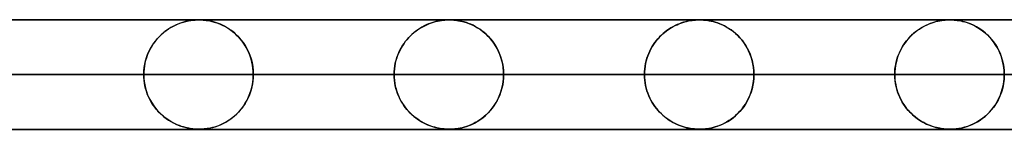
# Model space of a CAD drawing. Header units: millimetres. Extents: x -550 to 550, y -599 to 599.
# Tile 45 of 47: x 280 to 370, y 589 to 599. Entities that reach past the tile are written whole.
import ezdxf

# ---------------------------------------------------------------- set-up
doc = ezdxf.new("R2010")
doc.units = ezdxf.units.MM
doc.layers.add('HIDDEN', color=7, linetype='Continuous')
doc.layers.add('THICK', color=7, linetype='Continuous')

msp = doc.modelspace()

# ---------------------------------------------------------------- linework, layer by layer
at = {"layer": 'HIDDEN'}
for p, q in [((0, 598.99), (451, 598.99)), ((433.2, 598.98), (220.789, 598.98)), ((293.629, 598.149), (293.845, 598.283)), ((293.832, 598.275), (293.647, 598.16)), ((294.022, 598.382), (293.832, 598.275)), ((293.845, 598.283), (294.065, 598.405)), ((294.217, 598.481), (294.022, 598.382)), ((294.065, 598.405), (294.289, 598.515)), ((294.416, 598.572), (294.217, 598.481)), ((294.289, 598.515), (294.515, 598.613)), ((294.613, 598.651), (294.416, 598.572)), ((294.515, 598.613), (294.744, 598.699)), ((294.803, 598.719), (294.613, 598.651)), ((294.744, 598.699), (294.975, 598.773)), ((294.985, 598.776), (294.803, 598.719)), ((294.975, 598.773), (295.208, 598.836)), ((295.158, 598.824), (294.985, 598.776)), ((295.32, 598.862), (295.158, 598.824)), ((295.208, 598.836), (295.443, 598.888)), ((295.471, 598.893), (295.32, 598.862)), ((295.443, 598.888), (295.672, 598.927)), ((295.61, 598.917), (295.471, 598.893)), ((295.736, 598.936), (295.61, 598.917)), ((295.672, 598.927), (295.877, 598.953)), ((295.848, 598.949), (295.736, 598.936)), ((295.953, 598.96), (295.848, 598.949)), ((295.877, 598.953), (296.051, 598.968)), ((296.055, 598.968), (295.953, 598.96)), ((296.051, 598.968), (296.19, 598.976)), ((296.153, 598.974), (296.055, 598.968)), ((296.242, 598.978), (296.153, 598.974)), ((296.19, 598.976), (296.301, 598.979)), ((296.322, 598.979), (296.242, 598.978)), ((296.301, 598.979), (296.401, 598.98)), ((296.399, 598.98), (296.322, 598.979)), ((296.476, 598.979), (296.399, 598.98)), ((296.401, 598.98), (296.402, 598.98)), ((296.402, 598.98), (296.404, 598.98)), ((296.404, 598.98), (296.405, 598.98)), ((296.405, 598.98), (296.407, 598.98)), ((296.407, 598.98), (296.408, 598.98)), ((296.408, 598.98), (296.41, 598.98)), ((296.444, 598.98), (296.542, 598.978)), ((296.559, 598.978), (296.476, 598.979)), ((296.542, 598.978), (296.65, 598.974)), ((296.649, 598.974), (296.559, 598.978)), ((296.75, 598.968), (296.649, 598.974)), ((296.65, 598.974), (296.776, 598.966)), ((296.864, 598.958), (296.75, 598.968)), ((296.776, 598.966), (296.913, 598.953)), ((296.99, 598.945), (296.864, 598.958)), ((296.913, 598.953), (297.055, 598.937)), ((297.13, 598.926), (296.99, 598.945)), ((297.055, 598.937), (297.206, 598.914)), ((297.284, 598.901), (297.13, 598.926)), ((297.206, 598.914), (297.38, 598.883)), ((297.45, 598.868), (297.284, 598.901)), ((297.38, 598.883), (297.575, 598.839)), ((297.624, 598.827), (297.45, 598.868)), ((297.575, 598.839), (297.789, 598.782)), ((297.802, 598.778), (297.624, 598.827)), ((297.789, 598.782), (298.018, 598.709)), ((297.983, 598.721), (297.802, 598.778)), ((298.167, 598.655), (297.983, 598.721)), ((298.018, 598.709), (298.262, 598.617)), ((298.353, 598.579), (298.167, 598.655)), ((298.262, 598.617), (298.517, 598.505)), ((298.54, 598.494), (298.353, 598.579)), ((298.517, 598.505), (298.78, 598.371)), ((298.727, 598.399), (298.54, 598.494)), ((298.915, 598.293), (298.727, 598.399)), ((298.78, 598.371), (299.048, 598.212)), ((299.103, 598.176), (298.915, 598.293)), ((316.485, 598.184), (316.66, 598.291)), ((316.701, 598.315), (316.509, 598.199)), ((316.66, 598.291), (316.838, 598.39)), ((316.899, 598.422), (316.701, 598.315)), ((316.838, 598.39), (317.018, 598.481)), ((317.103, 598.521), (316.899, 598.422)), ((317.018, 598.481), (317.2, 598.564)), ((317.308, 598.61), (317.103, 598.521)), ((317.2, 598.564), (317.384, 598.64)), ((317.507, 598.686), (317.308, 598.61)), ((317.384, 598.64), (317.568, 598.707)), ((317.699, 598.75), (317.507, 598.686)), ((317.568, 598.707), (317.754, 598.767)), ((317.881, 598.803), (317.699, 598.75)), ((317.754, 598.767), (317.941, 598.819)), ((318.053, 598.847), (317.881, 598.803)), ((317.941, 598.819), (318.128, 598.864)), ((318.214, 598.882), (318.053, 598.847)), ((318.128, 598.864), (318.316, 598.901)), ((318.363, 598.909), (318.214, 598.882)), ((318.316, 598.901), (318.497, 598.93)), ((318.497, 598.93), (318.363, 598.909)), ((318.497, 598.93), (318.662, 598.951)), ((318.617, 598.946), (318.497, 598.93)), ((318.727, 598.958), (318.617, 598.946)), ((318.662, 598.951), (318.808, 598.965)), ((318.834, 598.967), (318.727, 598.958)), ((318.808, 598.965), (318.931, 598.973)), ((318.938, 598.973), (318.834, 598.967)), ((318.931, 598.973), (319.032, 598.977)), ((319.033, 598.977), (318.938, 598.973)), ((319.032, 598.977), (319.119, 598.979)), ((319.118, 598.979), (319.033, 598.977)), ((319.199, 598.98), (319.118, 598.979)), ((319.119, 598.979), (319.2, 598.98)), ((319.281, 598.979), (319.199, 598.98)), ((319.2, 598.98), (319.203, 598.98)), ((319.203, 598.98), (319.206, 598.98)), ((319.206, 598.98), (319.208, 598.98)), ((319.208, 598.98), (319.211, 598.98)), ((319.211, 598.98), (319.214, 598.98)), ((319.214, 598.98), (319.217, 598.98)), ((319.228, 598.98), (319.311, 598.979)), ((319.371, 598.977), (319.281, 598.979)), ((319.311, 598.979), (319.402, 598.976)), ((319.471, 598.973), (319.371, 598.977)), ((319.402, 598.976), (319.507, 598.971)), ((319.583, 598.965), (319.471, 598.973)), ((319.507, 598.971), (319.627, 598.962)), ((319.709, 598.954), (319.583, 598.965)), ((319.627, 598.962), (319.758, 598.949)), ((319.851, 598.937), (319.709, 598.954)), ((319.758, 598.949), (319.898, 598.931)), ((320.009, 598.914), (319.851, 598.937)), ((319.898, 598.931), (320.047, 598.907)), ((320.183, 598.882), (320.009, 598.914)), ((320.047, 598.907), (320.215, 598.875)), ((320.369, 598.841), (320.183, 598.882)), ((320.215, 598.875), (320.401, 598.833)), ((320.562, 598.79), (320.369, 598.841)), ((320.401, 598.833), (320.604, 598.778)), ((320.758, 598.729), (320.562, 598.79)), ((320.604, 598.778), (320.82, 598.708)), ((320.957, 598.659), (320.758, 598.729)), ((320.82, 598.708), (321.048, 598.623)), ((321.158, 598.577), (320.957, 598.659)), ((321.048, 598.623), (321.285, 598.52)), ((321.361, 598.484), (321.158, 598.577)), ((321.285, 598.52), (321.53, 598.398)), ((321.564, 598.38), (321.361, 598.484)), ((321.53, 598.398), (321.781, 598.254)), ((321.768, 598.262), (321.564, 598.38)), ((321.971, 598.132), (321.768, 598.262)), ((321.781, 598.254), (322.034, 598.088)), ((339.382, 598.244), (339.197, 598.126)), ((339.27, 598.174), (339.436, 598.277)), ((339.572, 598.355), (339.382, 598.244)), ((339.436, 598.277), (339.603, 598.371)), ((339.768, 598.457), (339.572, 598.355)), ((339.603, 598.371), (339.773, 598.459)), ((339.969, 598.55), (339.768, 598.457)), ((339.773, 598.459), (339.944, 598.54)), ((339.944, 598.54), (340.117, 598.613)), ((340.167, 598.633), (339.969, 598.55)), ((340.117, 598.613), (340.291, 598.68)), ((340.36, 598.704), (340.167, 598.633)), ((340.291, 598.68), (340.465, 598.739)), ((340.545, 598.764), (340.36, 598.704)), ((340.465, 598.739), (340.641, 598.792)), ((340.72, 598.814), (340.545, 598.764)), ((340.641, 598.792), (340.817, 598.838)), ((340.886, 598.855), (340.72, 598.814)), ((340.817, 598.838), (340.992, 598.878)), ((341.041, 598.887), (340.886, 598.855)), ((340.992, 598.878), (341.168, 598.91)), ((341.184, 598.913), (341.041, 598.887)), ((341.168, 598.91), (341.336, 598.936)), ((341.314, 598.933), (341.184, 598.913)), ((341.428, 598.947), (341.314, 598.933)), ((341.336, 598.936), (341.489, 598.954)), ((341.536, 598.958), (341.428, 598.947)), ((341.489, 598.954), (341.625, 598.966)), ((341.641, 598.967), (341.536, 598.958)), ((341.625, 598.966), (341.741, 598.973)), ((341.743, 598.973), (341.641, 598.967)), ((341.741, 598.973), (341.838, 598.977)), ((341.835, 598.977), (341.743, 598.973)), ((341.919, 598.979), (341.835, 598.977)), ((341.838, 598.977), (341.922, 598.979)), ((341.999, 598.98), (341.919, 598.979)), ((341.922, 598.979), (342, 598.98)), ((342.085, 598.979), (341.999, 598.98)), ((342, 598.98), (342.076, 598.979)), ((342.076, 598.979), (342.156, 598.978)), ((342.178, 598.977), (342.085, 598.979)), ((342.156, 598.978), (342.246, 598.974)), ((342.283, 598.972), (342.178, 598.977)), ((342.246, 598.974), (342.35, 598.968)), ((342.401, 598.964), (342.283, 598.972)), ((342.35, 598.968), (342.468, 598.958)), ((342.534, 598.951), (342.401, 598.964)), ((342.468, 598.958), (342.598, 598.944)), ((342.683, 598.933), (342.534, 598.951)), ((342.598, 598.944), (342.736, 598.925)), ((342.851, 598.907), (342.683, 598.933)), ((342.736, 598.925), (342.885, 598.901)), ((343.034, 598.871), (342.851, 598.907)), ((342.885, 598.901), (343.049, 598.868)), ((343.23, 598.825), (343.034, 598.871)), ((343.049, 598.868), (343.231, 598.825)), ((343.431, 598.77), (343.23, 598.825)), ((343.231, 598.825), (343.427, 598.771)), ((343.427, 598.771), (343.636, 598.703)), ((343.634, 598.703), (343.431, 598.77)), ((343.84, 598.626), (343.634, 598.703)), ((343.636, 598.703), (343.857, 598.62)), ((344.047, 598.538), (343.84, 598.626)), ((343.857, 598.62), (344.086, 598.52)), ((344.256, 598.437), (344.047, 598.538)), ((344.086, 598.52), (344.322, 598.402)), ((344.464, 598.324), (344.256, 598.437)), ((344.322, 598.402), (344.564, 598.265)), ((344.673, 598.197), (344.464, 598.324)), ((344.564, 598.265), (344.807, 598.107)), ((362.016, 598.138), (362.176, 598.24)), ((362.217, 598.265), (362.027, 598.146)), ((362.176, 598.24), (362.339, 598.336)), ((362.413, 598.376), (362.217, 598.265)), ((362.339, 598.336), (362.504, 598.424)), ((362.614, 598.479), (362.413, 598.376)), ((362.504, 598.424), (362.672, 598.506)), ((362.818, 598.572), (362.614, 598.479)), ((362.672, 598.506), (362.841, 598.582)), ((363.017, 598.652), (362.818, 598.572)), ((362.841, 598.582), (363.012, 598.65)), ((363.012, 598.65), (363.184, 598.712)), ((363.209, 598.721), (363.017, 598.652)), ((363.184, 598.712), (363.357, 598.768)), ((363.392, 598.778), (363.209, 598.721)), ((363.357, 598.768), (363.532, 598.817)), ((363.566, 598.826), (363.392, 598.778)), ((363.532, 598.817), (363.708, 598.859)), ((363.729, 598.864), (363.566, 598.826)), ((363.708, 598.859), (363.885, 598.896)), ((363.88, 598.895), (363.729, 598.864)), ((364.019, 598.919), (363.88, 598.895)), ((363.885, 598.896), (364.061, 598.925)), ((364.144, 598.937), (364.019, 598.919)), ((364.061, 598.925), (364.227, 598.947)), ((364.255, 598.95), (364.144, 598.937)), ((364.227, 598.947), (364.377, 598.962)), ((364.36, 598.961), (364.255, 598.95)), ((364.462, 598.969), (364.36, 598.961)), ((364.377, 598.962), (364.507, 598.971)), ((364.558, 598.974), (364.462, 598.969)), ((364.507, 598.971), (364.618, 598.977)), ((364.646, 598.978), (364.558, 598.974)), ((364.618, 598.977), (364.712, 598.979)), ((364.725, 598.979), (364.646, 598.978)), ((364.712, 598.979), (364.8, 598.98)), ((364.8, 598.98), (364.725, 598.979)), ((364.878, 598.979), (364.8, 598.98)), ((364.8, 598.98), (364.89, 598.979)), ((364.961, 598.977), (364.878, 598.979)), ((364.89, 598.979), (364.986, 598.977)), ((365.059, 598.973), (364.961, 598.977)), ((364.986, 598.977), (365.089, 598.972)), ((365.191, 598.965), (365.059, 598.973)), ((365.089, 598.972), (365.201, 598.964)), ((365.372, 598.947), (365.191, 598.965)), ((365.201, 598.964), (365.327, 598.952)), ((365.327, 598.952), (365.466, 598.935)), ((365.593, 598.916), (365.372, 598.947)), ((365.466, 598.935), (365.617, 598.912)), ((365.844, 598.869), (365.593, 598.916)), ((365.617, 598.912), (365.781, 598.882)), ((365.781, 598.882), (365.96, 598.843)), ((366.115, 598.803), (365.844, 598.869)), ((365.96, 598.843), (366.156, 598.792)), ((366.392, 598.718), (366.115, 598.803)), ((366.156, 598.792), (366.366, 598.727)), ((366.366, 598.727), (366.59, 598.646)), ((366.672, 598.613), (366.392, 598.718)), ((366.59, 598.646), (366.824, 598.549)), ((366.954, 598.488), (366.672, 598.613)), ((366.824, 598.549), (367.067, 598.431)), ((367.235, 598.341), (366.954, 598.488)), ((367.067, 598.431), (367.314, 598.295)), ((367.515, 598.17), (367.235, 598.341)), ((367.314, 598.295), (367.553, 598.145)), ((292.633, 597.29), (292.819, 597.488)), ((292.803, 597.472), (292.653, 597.312)), ((292.96, 597.624), (292.803, 597.472)), ((292.819, 597.488), (293.012, 597.672)), ((293.123, 597.769), (292.96, 597.624)), ((293.012, 597.672), (293.212, 597.844)), ((293.292, 597.907), (293.123, 597.769)), ((293.212, 597.844), (293.418, 598.003)), ((293.467, 598.037), (293.292, 597.907)), ((293.418, 598.003), (293.629, 598.149)), ((293.647, 598.16), (293.467, 598.037)), ((299.048, 598.212), (299.31, 598.033)), ((299.29, 598.048), (299.103, 598.176)), ((299.474, 597.908), (299.29, 598.048)), ((299.31, 598.033), (299.559, 597.839)), ((299.654, 597.758), (299.474, 597.908)), ((299.559, 597.839), (299.794, 597.63)), ((299.829, 597.596), (299.654, 597.758)), ((299.794, 597.63), (300.016, 597.406)), ((299.999, 597.424), (299.829, 597.596)), ((300.162, 597.241), (299.999, 597.424)), ((300.016, 597.406), (300.223, 597.168)), ((315.481, 597.341), (315.332, 597.172)), ((315.355, 597.199), (315.503, 597.366)), ((315.636, 597.503), (315.481, 597.341)), ((315.503, 597.366), (315.657, 597.524)), ((315.798, 597.657), (315.636, 597.503)), ((315.657, 597.524), (315.815, 597.673)), ((315.966, 597.804), (315.798, 597.657)), ((315.815, 597.673), (315.977, 597.813)), ((316.141, 597.944), (315.966, 597.804)), ((315.977, 597.813), (316.143, 597.945)), ((316.322, 598.076), (316.141, 597.944)), ((316.143, 597.945), (316.312, 598.069)), ((316.312, 598.069), (316.485, 598.184)), ((316.509, 598.199), (316.322, 598.076)), ((322.172, 597.988), (321.971, 598.132)), ((322.034, 598.088), (322.281, 597.903)), ((322.37, 597.831), (322.172, 597.988)), ((322.281, 597.903), (322.516, 597.704)), ((322.562, 597.661), (322.37, 597.831)), ((322.516, 597.704), (322.736, 597.491)), ((322.749, 597.477), (322.562, 597.661)), ((322.736, 597.491), (322.943, 597.265)), ((322.929, 597.281), (322.749, 597.477)), ((338.199, 597.248), (338.341, 597.404)), ((338.361, 597.426), (338.214, 597.264)), ((338.341, 597.404), (338.487, 597.552)), ((338.516, 597.58), (338.361, 597.426)), ((338.487, 597.552), (338.637, 597.692)), ((338.677, 597.727), (338.516, 597.58)), ((338.637, 597.692), (338.791, 597.824)), ((338.845, 597.868), (338.677, 597.727)), ((338.791, 597.824), (338.948, 597.948)), ((339.018, 598.001), (338.845, 597.868)), ((338.948, 597.948), (339.108, 598.065)), ((339.197, 598.126), (339.018, 598.001)), ((339.108, 598.065), (339.27, 598.174)), ((344.88, 598.057), (344.673, 598.197)), ((344.807, 598.107), (345.043, 597.935)), ((345.084, 597.902), (344.88, 598.057)), ((345.043, 597.935), (345.266, 597.749)), ((345.283, 597.734), (345.084, 597.902)), ((345.266, 597.749), (345.478, 597.551)), ((345.477, 597.551), (345.283, 597.734)), ((345.665, 597.355), (345.477, 597.551)), ((345.478, 597.551), (345.677, 597.342)), ((345.844, 597.145), (345.665, 597.355)), ((345.677, 597.342), (345.863, 597.121)), ((360.986, 597.232), (361.122, 597.382)), ((361.161, 597.424), (361.008, 597.256)), ((361.122, 597.382), (361.261, 597.526)), ((361.322, 597.584), (361.161, 597.424)), ((361.261, 597.526), (361.405, 597.662)), ((361.489, 597.737), (361.322, 597.584)), ((361.405, 597.662), (361.553, 597.792)), ((361.662, 597.881), (361.489, 597.737)), ((361.553, 597.792), (361.704, 597.914)), ((361.842, 598.017), (361.662, 597.881)), ((361.704, 597.914), (361.859, 598.03)), ((362.027, 598.146), (361.842, 598.017)), ((361.859, 598.03), (362.016, 598.138)), ((367.79, 597.975), (367.515, 598.17)), ((367.553, 598.145), (367.782, 597.982)), ((367.782, 597.982), (368.002, 597.805)), ((368.058, 597.757), (367.79, 597.975)), ((368.002, 597.805), (368.212, 597.616)), ((368.314, 597.516), (368.058, 597.757)), ((368.212, 597.616), (368.411, 597.415)), ((368.557, 597.251), (368.314, 597.516)), ((368.411, 597.415), (368.599, 597.202)), ((291.979, 596.365), (292.126, 596.616)), ((292.112, 596.594), (291.994, 596.393)), ((292.238, 596.787), (292.112, 596.594)), ((292.126, 596.616), (292.285, 596.854)), ((292.37, 596.97), (292.238, 596.787)), ((292.285, 596.854), (292.455, 597.079)), ((292.509, 597.146), (292.37, 596.97)), ((292.455, 597.079), (292.633, 597.29)), ((292.653, 597.312), (292.509, 597.146)), ((300.318, 597.047), (300.162, 597.241)), ((300.223, 597.168), (300.415, 596.916)), ((300.467, 596.842), (300.318, 597.047)), ((300.415, 596.916), (300.592, 596.65)), ((300.607, 596.626), (300.467, 596.842)), ((300.592, 596.65), (300.755, 596.367)), ((300.737, 596.4), (300.607, 596.626)), ((314.707, 596.225), (314.822, 596.438)), ((314.926, 596.613), (314.805, 596.409)), ((314.822, 596.438), (314.944, 596.642)), ((315.055, 596.808), (314.926, 596.613)), ((314.944, 596.642), (315.075, 596.837)), ((315.19, 596.994), (315.055, 596.808)), ((315.075, 596.837), (315.212, 597.022)), ((315.332, 597.172), (315.19, 596.994)), ((315.212, 597.022), (315.355, 597.199)), ((323.101, 597.072), (322.929, 597.281)), ((322.943, 597.265), (323.135, 597.027)), ((323.264, 596.849), (323.101, 597.072)), ((323.135, 597.027), (323.313, 596.777)), ((323.417, 596.613), (323.264, 596.849)), ((323.313, 596.777), (323.475, 596.515)), ((323.559, 596.364), (323.417, 596.613)), ((323.475, 596.515), (323.624, 596.239)), ((337.685, 596.543), (337.57, 596.342)), ((337.57, 596.341), (337.683, 596.539)), ((337.683, 596.539), (337.803, 596.729)), ((337.807, 596.736), (337.685, 596.543)), ((337.803, 596.729), (337.93, 596.911)), ((337.937, 596.92), (337.807, 596.736)), ((337.93, 596.911), (338.062, 597.083)), ((338.072, 597.096), (337.937, 596.92)), ((338.062, 597.083), (338.199, 597.248)), ((338.214, 597.264), (338.072, 597.096)), ((346.015, 596.921), (345.844, 597.145)), ((345.863, 597.121), (346.037, 596.89)), ((346.175, 596.683), (346.015, 596.921)), ((346.037, 596.89), (346.197, 596.648)), ((346.325, 596.431), (346.175, 596.683)), ((346.197, 596.648), (346.345, 596.394)), ((346.462, 596.165), (346.325, 596.431)), ((360.459, 596.495), (360.34, 596.281)), ((360.389, 596.372), (360.496, 596.558)), ((360.585, 596.7), (360.459, 596.495)), ((360.496, 596.558), (360.61, 596.737)), ((360.72, 596.895), (360.585, 596.7)), ((360.61, 596.737), (360.73, 596.909)), ((360.861, 597.08), (360.72, 596.895)), ((360.73, 596.909), (360.856, 597.074)), ((360.856, 597.074), (360.986, 597.232)), ((361.008, 597.256), (360.861, 597.08)), ((368.785, 596.964), (368.557, 597.251)), ((368.599, 597.202), (368.776, 596.977)), ((368.776, 596.977), (368.941, 596.739)), ((368.995, 596.655), (368.785, 596.964)), ((368.941, 596.739), (369.096, 596.486)), ((369.184, 596.323), (368.995, 596.655)), ((369.096, 596.486), (369.238, 596.218)), ((291.53, 595.243), (291.618, 595.54)), ((291.689, 595.738), (291.607, 595.504)), ((291.618, 595.54), (291.724, 595.827)), ((291.781, 595.964), (291.689, 595.738)), ((291.724, 595.827), (291.844, 596.102)), ((291.883, 596.183), (291.781, 595.964)), ((291.844, 596.102), (291.979, 596.365)), ((291.994, 596.393), (291.883, 596.183)), ((300.858, 596.164), (300.737, 596.4)), ((300.755, 596.367), (300.902, 596.068)), ((300.967, 595.917), (300.858, 596.164)), ((300.902, 596.068), (301.032, 595.752)), ((301.065, 595.661), (300.967, 595.917)), ((301.032, 595.752), (301.142, 595.421)), ((301.149, 595.397), (301.065, 595.661)), ((314.346, 595.291), (314.42, 595.536)), ((314.495, 595.747), (314.412, 595.511)), ((314.42, 595.536), (314.505, 595.774)), ((314.589, 595.976), (314.495, 595.747)), ((314.505, 595.774), (314.601, 596.004)), ((314.693, 596.197), (314.589, 595.976)), ((314.601, 596.004), (314.707, 596.225)), ((314.805, 596.409), (314.693, 596.197)), ((323.689, 596.102), (323.559, 596.364)), ((323.624, 596.239), (323.756, 595.95)), ((323.806, 595.828), (323.689, 596.102)), ((323.756, 595.95), (323.872, 595.647)), ((323.908, 595.542), (323.806, 595.828)), ((323.872, 595.647), (323.97, 595.331)), ((323.993, 595.245), (323.908, 595.542)), ((337.277, 595.693), (337.199, 595.463)), ((337.201, 595.472), (337.28, 595.701)), ((337.366, 595.917), (337.277, 595.693)), ((337.28, 595.701), (337.368, 595.922)), ((337.464, 596.133), (337.366, 595.917)), ((337.368, 595.922), (337.465, 596.135)), ((337.57, 596.342), (337.464, 596.133)), ((337.465, 596.135), (337.57, 596.341)), ((346.345, 596.394), (346.479, 596.128)), ((346.585, 595.885), (346.462, 596.165)), ((346.479, 596.128), (346.599, 595.849)), ((346.693, 595.592), (346.585, 595.885)), ((346.599, 595.849), (346.704, 595.559)), ((346.785, 595.287), (346.693, 595.592)), ((346.704, 595.559), (346.792, 595.259)), ((360.039, 595.581), (359.961, 595.331)), ((359.967, 595.351), (360.034, 595.566)), ((360.034, 595.566), (360.111, 595.776)), ((360.129, 595.823), (360.039, 595.581)), ((360.111, 595.776), (360.196, 595.981)), ((360.229, 596.056), (360.129, 595.823)), ((360.196, 595.981), (360.288, 596.179)), ((360.34, 596.281), (360.229, 596.056)), ((360.288, 596.179), (360.389, 596.372)), ((369.351, 595.971), (369.184, 596.323)), ((369.238, 596.218), (369.367, 595.935)), ((369.493, 595.6), (369.351, 595.971)), ((369.367, 595.935), (369.48, 595.638)), ((369.48, 595.638), (369.576, 595.328)), ((369.606, 595.211), (369.493, 595.6)), ((291.429, 594.767), (291.395, 594.51)), ((291.408, 594.624), (291.459, 594.937)), ((291.476, 595.019), (291.429, 594.767)), ((291.459, 594.937), (291.53, 595.243)), ((291.535, 595.264), (291.476, 595.019)), ((291.607, 595.504), (291.535, 595.264)), ((301.142, 595.421), (301.231, 595.077)), ((301.22, 595.124), (301.149, 595.397)), ((301.276, 594.846), (301.22, 595.124)), ((301.231, 595.077), (301.295, 594.721)), ((301.316, 594.564), (301.276, 594.846)), ((301.295, 594.721), (301.335, 594.358)), ((314.232, 594.768), (314.198, 594.511)), ((314.199, 594.52), (314.234, 594.781)), ((314.28, 595.021), (314.232, 594.768)), ((314.234, 594.781), (314.283, 595.039)), ((314.34, 595.269), (314.28, 595.021)), ((314.283, 595.039), (314.346, 595.291)), ((314.412, 595.511), (314.34, 595.269)), ((323.97, 595.331), (324.048, 595.006)), ((324.062, 594.94), (323.993, 595.245)), ((324.048, 595.006), (324.105, 594.672)), ((324.111, 594.628), (324.062, 594.94)), ((324.105, 594.672), (324.14, 594.334)), ((336.999, 594.497), (337.032, 594.748)), ((337.031, 594.742), (336.999, 594.493)), ((337.075, 594.987), (337.031, 594.742)), ((337.032, 594.748), (337.077, 594.994)), ((337.131, 595.227), (337.075, 594.987)), ((337.077, 594.994), (337.133, 595.236)), ((337.199, 595.463), (337.131, 595.227)), ((337.133, 595.236), (337.201, 595.472)), ((346.858, 594.973), (346.785, 595.287)), ((346.792, 595.259), (346.862, 594.95)), ((346.911, 594.651), (346.858, 594.973)), ((346.862, 594.95), (346.913, 594.635)), ((346.943, 594.323), (346.911, 594.651)), ((359.797, 594.45), (359.824, 594.679)), ((359.844, 594.81), (359.806, 594.541)), ((359.824, 594.679), (359.861, 594.906)), ((359.896, 595.074), (359.844, 594.81)), ((359.861, 594.906), (359.909, 595.13)), ((359.961, 595.331), (359.896, 595.074)), ((359.909, 595.13), (359.967, 595.351)), ((369.576, 595.328), (369.653, 595.006)), ((369.689, 594.811), (369.606, 595.211)), ((369.653, 595.006), (369.71, 594.673)), ((369.739, 594.403), (369.689, 594.811)), ((369.71, 594.673), (369.745, 594.333)), ((291.367, 593.99), (152.622, 593.99)), ((152.622, 593.99), (291.367, 593.99)), ((157.703, 593.99), (301.349, 593.99)), ((301.349, 593.99), (157.703, 593.99)), ((314.17, 593.99), (164.229, 593.99)), ((164.229, 593.99), (314.17, 593.99)), ((169.31, 593.99), (324.151, 593.99)), ((324.151, 593.99), (169.31, 593.99)), ((336.973, 593.99), (175.837, 593.99)), ((175.837, 593.99), (336.973, 593.99)), ((180.918, 593.99), (346.954, 593.99)), ((346.954, 593.99), (180.918, 593.99)), ((359.775, 593.99), (187.444, 593.99)), ((187.444, 593.99), (359.775, 593.99)), ((192.525, 593.99), (369.756, 593.99)), ((369.756, 593.99), (192.525, 593.99)), ((382.577, 593.99), (199.051, 593.99)), ((199.051, 593.99), (382.577, 593.99)), ((204.132, 593.99), (392.558, 593.99)), ((392.558, 593.99), (204.132, 593.99)), ((405.379, 593.99), (210.658, 593.99)), ((210.658, 593.99), (405.379, 593.99)), ((215.739, 593.99), (415.36, 593.99)), ((415.36, 593.99), (215.739, 593.99)), ((428.181, 593.99), (222.265, 593.99)), ((222.265, 593.99), (428.181, 593.99)), ((227.346, 593.99), (438.161, 593.99)), ((438.161, 593.99), (227.346, 593.99)), ((278.545, 593.99), (291.367, 593.99)), ((291.367, 593.99), (278.545, 593.99)), ((291.367, 593.99), (291.377, 594.308)), ((291.374, 594.251), (291.367, 593.99)), ((291.374, 593.729), (291.367, 593.99)), ((291.367, 593.99), (291.377, 593.672)), ((291.395, 594.51), (291.374, 594.251)), ((291.377, 594.308), (291.408, 594.624)), ((301.34, 594.279), (301.316, 594.564)), ((301.335, 594.358), (301.349, 593.99)), ((301.336, 593.629), (301.349, 593.99)), ((301.349, 593.99), (301.34, 594.279)), ((301.349, 593.99), (301.34, 593.701)), ((301.349, 593.99), (314.17, 593.99)), ((314.17, 593.99), (301.349, 593.99)), ((314.17, 593.99), (314.177, 594.256)), ((314.177, 594.251), (314.17, 593.99)), ((314.177, 593.729), (314.17, 593.99)), ((314.17, 593.99), (314.177, 593.724)), ((314.177, 594.256), (314.199, 594.52)), ((314.198, 594.511), (314.177, 594.251)), ((324.141, 594.311), (324.111, 594.628)), ((324.14, 594.334), (324.151, 593.99)), ((324.14, 593.643), (324.151, 593.99)), ((324.151, 593.99), (324.141, 594.311)), ((324.151, 593.99), (324.141, 593.669)), ((324.151, 593.99), (336.973, 593.99)), ((336.973, 593.99), (324.151, 593.99)), ((336.973, 593.99), (336.98, 594.245)), ((336.979, 594.242), (336.973, 593.99)), ((336.979, 593.738), (336.973, 593.99)), ((336.973, 593.99), (336.98, 593.735)), ((336.999, 594.493), (336.979, 594.242)), ((336.999, 593.487), (336.979, 593.738)), ((336.98, 594.245), (336.999, 594.497)), ((346.913, 594.635), (346.944, 594.315)), ((346.954, 593.99), (346.943, 594.323)), ((346.954, 593.99), (346.943, 593.657)), ((346.944, 594.315), (346.954, 593.99)), ((346.944, 593.665), (346.954, 593.99)), ((346.954, 593.99), (359.775, 593.99)), ((359.775, 593.99), (346.954, 593.99)), ((359.783, 594.267), (359.775, 593.99)), ((359.775, 593.99), (359.781, 594.22)), ((359.783, 593.714), (359.775, 593.99)), ((359.775, 593.99), (359.781, 593.76)), ((359.781, 594.22), (359.797, 594.45)), ((359.781, 593.76), (359.797, 593.53)), ((359.806, 594.541), (359.783, 594.267)), ((369.756, 593.99), (369.739, 594.403)), ((369.756, 593.99), (369.739, 593.577)), ((369.745, 594.333), (369.756, 593.99)), ((369.745, 593.647), (369.756, 593.99)), ((291.395, 593.469), (291.374, 593.729)), ((291.377, 593.672), (291.408, 593.356)), ((291.429, 593.213), (291.395, 593.469)), ((291.408, 593.356), (291.459, 593.043)), ((291.476, 592.961), (291.429, 593.213)), ((291.459, 593.043), (291.53, 592.737)), ((291.535, 592.716), (291.476, 592.961)), ((301.149, 592.584), (301.235, 592.922)), ((301.22, 592.856), (301.149, 592.583)), ((301.276, 593.133), (301.22, 592.856)), ((301.235, 592.922), (301.297, 593.272)), ((301.316, 593.416), (301.276, 593.133)), ((301.297, 593.272), (301.336, 593.629)), ((301.34, 593.701), (301.316, 593.416)), ((314.198, 593.469), (314.177, 593.729)), ((314.177, 593.724), (314.199, 593.46)), ((314.232, 593.212), (314.198, 593.469)), ((314.199, 593.46), (314.234, 593.199)), ((314.28, 592.959), (314.232, 593.212)), ((314.234, 593.199), (314.283, 592.941)), ((314.34, 592.711), (314.28, 592.959)), ((314.283, 592.941), (314.346, 592.689)), ((323.966, 592.635), (324.046, 592.964)), ((324.062, 593.04), (323.993, 592.735)), ((324.046, 592.964), (324.104, 593.3)), ((324.111, 593.352), (324.062, 593.04)), ((324.104, 593.3), (324.14, 593.643)), ((324.141, 593.669), (324.111, 593.352)), ((336.98, 593.735), (336.999, 593.482)), ((337.031, 593.238), (336.999, 593.487)), ((336.999, 593.482), (337.032, 593.232)), ((337.075, 592.993), (337.031, 593.238)), ((337.032, 593.232), (337.077, 592.986)), ((337.131, 592.753), (337.075, 592.993)), ((337.077, 592.986), (337.133, 592.744)), ((346.858, 593.007), (346.785, 592.693)), ((346.792, 592.721), (346.862, 593.03)), ((346.911, 593.329), (346.858, 593.007)), ((346.862, 593.03), (346.913, 593.345)), ((346.943, 593.657), (346.911, 593.329)), ((346.913, 593.345), (346.944, 593.665)), ((359.806, 593.439), (359.783, 593.714)), ((359.797, 593.53), (359.824, 593.301)), ((359.844, 593.17), (359.806, 593.439)), ((359.824, 593.301), (359.861, 593.074)), ((359.896, 592.906), (359.844, 593.17)), ((359.861, 593.074), (359.909, 592.85)), ((359.961, 592.649), (359.896, 592.906)), ((359.909, 592.85), (359.967, 592.629)), ((369.576, 592.652), (369.653, 592.974)), ((369.689, 593.17), (369.607, 592.77)), ((369.653, 592.974), (369.71, 593.307)), ((369.739, 593.577), (369.689, 593.17)), ((369.71, 593.307), (369.745, 593.647)), ((291.53, 592.737), (291.618, 592.44)), ((291.607, 592.476), (291.535, 592.716)), ((291.689, 592.242), (291.607, 592.476)), ((291.618, 592.44), (291.724, 592.153)), ((291.781, 592.016), (291.689, 592.242)), ((291.724, 592.153), (291.844, 591.878)), ((291.883, 591.797), (291.781, 592.016)), ((300.775, 591.65), (300.918, 591.946)), ((300.967, 592.063), (300.858, 591.816)), ((300.918, 591.946), (301.043, 592.258)), ((301.065, 592.319), (300.967, 592.063)), ((301.043, 592.258), (301.149, 592.584)), ((301.149, 592.583), (301.065, 592.319)), ((314.412, 592.469), (314.34, 592.711)), ((314.346, 592.689), (314.42, 592.443)), ((314.495, 592.233), (314.412, 592.469)), ((314.42, 592.443), (314.505, 592.206)), ((314.589, 592.004), (314.495, 592.233)), ((314.505, 592.206), (314.601, 591.976)), ((314.693, 591.783), (314.589, 592.004)), ((314.601, 591.976), (314.707, 591.755)), ((323.613, 591.719), (323.748, 592.011)), ((323.806, 592.152), (323.689, 591.878)), ((323.748, 592.011), (323.867, 592.316)), ((323.908, 592.438), (323.806, 592.152)), ((323.867, 592.316), (323.966, 592.635)), ((323.993, 592.735), (323.908, 592.438)), ((337.199, 592.517), (337.131, 592.753)), ((337.133, 592.744), (337.201, 592.508)), ((337.277, 592.287), (337.199, 592.517)), ((337.201, 592.508), (337.28, 592.279)), ((337.366, 592.063), (337.277, 592.287)), ((337.28, 592.279), (337.368, 592.058)), ((337.464, 591.847), (337.366, 592.063)), ((337.368, 592.058), (337.465, 591.845)), ((346.585, 592.095), (346.462, 591.815)), ((346.479, 591.852), (346.599, 592.13)), ((346.693, 592.388), (346.585, 592.095)), ((346.599, 592.13), (346.704, 592.421)), ((346.785, 592.693), (346.693, 592.388)), ((346.704, 592.421), (346.792, 592.721)), ((360.039, 592.399), (359.961, 592.649)), ((359.967, 592.629), (360.034, 592.414)), ((360.034, 592.414), (360.111, 592.204)), ((360.129, 592.157), (360.039, 592.399)), ((360.111, 592.204), (360.196, 591.999)), ((360.229, 591.924), (360.129, 592.157)), ((360.196, 591.999), (360.288, 591.801)), ((369.352, 592.011), (369.186, 591.659)), ((369.238, 591.763), (369.367, 592.045)), ((369.493, 592.382), (369.352, 592.011)), ((369.367, 592.045), (369.48, 592.342)), ((369.48, 592.342), (369.576, 592.652)), ((369.607, 592.77), (369.493, 592.382)), ((291.844, 591.878), (291.979, 591.615)), ((291.994, 591.587), (291.883, 591.797)), ((291.979, 591.615), (292.126, 591.364)), ((292.112, 591.385), (291.994, 591.587)), ((292.238, 591.193), (292.112, 591.385)), ((292.126, 591.364), (292.285, 591.125)), ((292.37, 591.01), (292.238, 591.193)), ((292.285, 591.125), (292.455, 590.901)), ((300.259, 590.858), (300.446, 591.107)), ((300.467, 591.138), (300.318, 590.933)), ((300.446, 591.107), (300.617, 591.371)), ((300.607, 591.354), (300.467, 591.138)), ((300.737, 591.58), (300.607, 591.354)), ((300.617, 591.371), (300.775, 591.65)), ((300.858, 591.816), (300.737, 591.58)), ((314.805, 591.57), (314.693, 591.783)), ((314.707, 591.755), (314.822, 591.542)), ((314.926, 591.367), (314.805, 591.57)), ((314.822, 591.542), (314.944, 591.338)), ((315.055, 591.172), (314.926, 591.367)), ((314.944, 591.338), (315.075, 591.143)), ((315.19, 590.986), (315.055, 591.172)), ((315.075, 591.143), (315.212, 590.958)), ((323.264, 591.131), (323.101, 590.908)), ((323.115, 590.927), (323.296, 591.178)), ((323.417, 591.367), (323.264, 591.131)), ((323.296, 591.178), (323.462, 591.442)), ((323.559, 591.616), (323.417, 591.367)), ((323.462, 591.442), (323.613, 591.719)), ((323.689, 591.878), (323.559, 591.616)), ((337.57, 591.638), (337.464, 591.847)), ((337.465, 591.845), (337.57, 591.639)), ((337.57, 591.639), (337.683, 591.441)), ((337.685, 591.437), (337.57, 591.638)), ((337.683, 591.441), (337.803, 591.251)), ((337.807, 591.244), (337.685, 591.437)), ((337.803, 591.251), (337.93, 591.069)), ((337.937, 591.06), (337.807, 591.244)), ((337.93, 591.069), (338.062, 590.897)), ((338.072, 590.884), (337.937, 591.06)), ((346.015, 591.059), (345.844, 590.835)), ((345.863, 590.859), (346.037, 591.09)), ((346.175, 591.297), (346.015, 591.059)), ((346.037, 591.09), (346.197, 591.332)), ((346.325, 591.549), (346.175, 591.297)), ((346.197, 591.332), (346.345, 591.586)), ((346.462, 591.815), (346.325, 591.549)), ((346.345, 591.586), (346.479, 591.852)), ((360.34, 591.699), (360.229, 591.924)), ((360.288, 591.801), (360.389, 591.608)), ((360.459, 591.485), (360.34, 591.699)), ((360.389, 591.608), (360.496, 591.422)), ((360.585, 591.28), (360.459, 591.485)), ((360.496, 591.422), (360.61, 591.243)), ((360.72, 591.085), (360.585, 591.28)), ((360.61, 591.243), (360.73, 591.071)), ((360.861, 590.9), (360.72, 591.085)), ((360.73, 591.071), (360.856, 590.906)), ((368.776, 591.003), (368.941, 591.241)), ((368.996, 591.328), (368.787, 591.019)), ((368.941, 591.241), (369.096, 591.494)), ((369.186, 591.659), (368.996, 591.328)), ((369.096, 591.494), (369.238, 591.763)), ((292.509, 590.834), (292.37, 591.01)), ((292.455, 590.901), (292.633, 590.69)), ((292.653, 590.668), (292.509, 590.834)), ((292.633, 590.69), (292.819, 590.492)), ((292.803, 590.508), (292.653, 590.668)), ((292.96, 590.356), (292.803, 590.508)), ((292.819, 590.492), (293.012, 590.308)), ((293.123, 590.211), (292.96, 590.356)), ((293.012, 590.308), (293.212, 590.136)), ((293.292, 590.073), (293.123, 590.211)), ((299.375, 589.995), (299.616, 590.19)), ((299.654, 590.222), (299.474, 590.072)), ((299.616, 590.19), (299.844, 590.399)), ((299.829, 590.384), (299.654, 590.222)), ((299.999, 590.556), (299.829, 590.384)), ((299.844, 590.399), (300.059, 590.622)), ((300.162, 590.739), (299.999, 590.556)), ((300.059, 590.622), (300.259, 590.858)), ((300.318, 590.933), (300.162, 590.739)), ((315.332, 590.808), (315.19, 590.986)), ((315.212, 590.958), (315.355, 590.781)), ((315.481, 590.639), (315.332, 590.808)), ((315.355, 590.781), (315.503, 590.614)), ((315.636, 590.477), (315.481, 590.639)), ((315.503, 590.614), (315.657, 590.456)), ((315.798, 590.323), (315.636, 590.477)), ((315.657, 590.456), (315.815, 590.307)), ((315.966, 590.176), (315.798, 590.323)), ((315.815, 590.307), (315.977, 590.167)), ((316.141, 590.036), (315.966, 590.176)), ((315.977, 590.167), (316.143, 590.035)), ((322.244, 590.048), (322.483, 590.247)), ((322.562, 590.319), (322.37, 590.149)), ((322.483, 590.247), (322.708, 590.461)), ((322.749, 590.503), (322.562, 590.319)), ((322.708, 590.461), (322.919, 590.688)), ((322.929, 590.699), (322.749, 590.503)), ((322.919, 590.688), (323.115, 590.927)), ((323.101, 590.908), (322.929, 590.699)), ((338.062, 590.897), (338.199, 590.732)), ((338.214, 590.716), (338.072, 590.884)), ((338.199, 590.732), (338.341, 590.576)), ((338.361, 590.554), (338.214, 590.716)), ((338.341, 590.576), (338.487, 590.428)), ((338.516, 590.4), (338.361, 590.554)), ((338.487, 590.428), (338.637, 590.288)), ((338.677, 590.253), (338.516, 590.4)), ((338.637, 590.288), (338.791, 590.156)), ((338.845, 590.112), (338.677, 590.253)), ((338.791, 590.156), (338.948, 590.032)), ((345.043, 590.045), (345.266, 590.231)), ((345.283, 590.246), (345.084, 590.078)), ((345.266, 590.231), (345.478, 590.429)), ((345.477, 590.429), (345.283, 590.246)), ((345.665, 590.625), (345.477, 590.429)), ((345.478, 590.429), (345.677, 590.638)), ((345.844, 590.835), (345.665, 590.625)), ((345.677, 590.638), (345.863, 590.859)), ((360.856, 590.906), (360.986, 590.748)), ((361.008, 590.724), (360.861, 590.9)), ((360.986, 590.748), (361.122, 590.598)), ((361.161, 590.556), (361.008, 590.724)), ((361.122, 590.598), (361.261, 590.454)), ((361.322, 590.396), (361.161, 590.556)), ((361.261, 590.454), (361.405, 590.318)), ((361.489, 590.243), (361.322, 590.396)), ((361.405, 590.318), (361.553, 590.188)), ((361.662, 590.099), (361.489, 590.243)), ((361.553, 590.188), (361.704, 590.066)), ((367.782, 589.998), (368.002, 590.175)), ((368.061, 590.226), (367.794, 590.008)), ((368.002, 590.175), (368.212, 590.364)), ((368.317, 590.467), (368.061, 590.226)), ((368.212, 590.364), (368.411, 590.565)), ((368.56, 590.732), (368.317, 590.467)), ((368.411, 590.565), (368.599, 590.778)), ((368.787, 591.019), (368.56, 590.732)), ((368.599, 590.778), (368.776, 591.003)), ((293.212, 590.136), (293.418, 589.977)), ((293.467, 589.943), (293.292, 590.073)), ((293.418, 589.977), (293.629, 589.831)), ((293.647, 589.82), (293.467, 589.943)), ((293.629, 589.831), (293.845, 589.697)), ((293.832, 589.705), (293.647, 589.82)), ((294.022, 589.598), (293.832, 589.705)), ((293.845, 589.697), (294.065, 589.575)), ((294.217, 589.499), (294.022, 589.598)), ((294.065, 589.575), (294.289, 589.465)), ((294.416, 589.408), (294.217, 589.499)), ((294.289, 589.465), (294.515, 589.367)), ((294.613, 589.329), (294.416, 589.408)), ((294.515, 589.367), (294.744, 589.281)), ((294.803, 589.261), (294.613, 589.329)), ((294.744, 589.281), (294.975, 589.207)), ((294.985, 589.204), (294.803, 589.261)), ((297.983, 589.259), (297.802, 589.202)), ((297.872, 589.223), (298.102, 589.301)), ((298.167, 589.325), (297.983, 589.259)), ((298.102, 589.301), (298.345, 589.398)), ((298.353, 589.401), (298.167, 589.325)), ((298.345, 589.398), (298.598, 589.514)), ((298.54, 589.486), (298.353, 589.401)), ((298.727, 589.581), (298.54, 589.486)), ((298.598, 589.514), (298.859, 589.654)), ((298.915, 589.687), (298.727, 589.581)), ((298.859, 589.654), (299.122, 589.816)), ((299.103, 589.804), (298.915, 589.687)), ((299.29, 589.932), (299.103, 589.804)), ((299.122, 589.816), (299.375, 589.995)), ((299.474, 590.072), (299.29, 589.932)), ((316.322, 589.904), (316.141, 590.036)), ((316.143, 590.035), (316.312, 589.911)), ((316.312, 589.911), (316.485, 589.796)), ((316.509, 589.781), (316.322, 589.904)), ((316.485, 589.796), (316.66, 589.689)), ((316.701, 589.665), (316.509, 589.781)), ((316.66, 589.689), (316.838, 589.59)), ((316.899, 589.558), (316.701, 589.665)), ((316.838, 589.59), (317.018, 589.499)), ((317.103, 589.459), (316.899, 589.558)), ((317.018, 589.499), (317.2, 589.416)), ((317.308, 589.37), (317.103, 589.459)), ((317.2, 589.416), (317.384, 589.34)), ((317.507, 589.294), (317.308, 589.37)), ((317.384, 589.34), (317.568, 589.273)), ((317.699, 589.23), (317.507, 589.294)), ((317.568, 589.273), (317.754, 589.213)), ((320.556, 589.189), (320.772, 589.255)), ((320.957, 589.321), (320.758, 589.251)), ((320.772, 589.255), (321, 589.338)), ((321.158, 589.403), (320.957, 589.321)), ((321, 589.338), (321.238, 589.438)), ((321.361, 589.496), (321.158, 589.403)), ((321.238, 589.438), (321.485, 589.558)), ((321.564, 589.6), (321.361, 589.496)), ((321.485, 589.558), (321.737, 589.699)), ((321.768, 589.718), (321.564, 589.6)), ((321.737, 589.699), (321.993, 589.863)), ((321.971, 589.848), (321.768, 589.718)), ((322.172, 589.992), (321.971, 589.848)), ((321.993, 589.863), (322.244, 590.048)), ((322.37, 590.149), (322.172, 589.992)), ((339.018, 589.979), (338.845, 590.112)), ((338.948, 590.032), (339.108, 589.915)), ((339.197, 589.854), (339.018, 589.979)), ((339.108, 589.915), (339.27, 589.805)), ((339.382, 589.736), (339.197, 589.854)), ((339.27, 589.805), (339.436, 589.703)), ((339.572, 589.625), (339.382, 589.736)), ((339.436, 589.703), (339.603, 589.609)), ((339.768, 589.523), (339.572, 589.625)), ((339.603, 589.609), (339.773, 589.521)), ((339.969, 589.43), (339.768, 589.523)), ((339.773, 589.521), (339.944, 589.44)), ((339.944, 589.44), (340.117, 589.367)), ((340.167, 589.347), (339.969, 589.43)), ((340.117, 589.367), (340.291, 589.3)), ((340.36, 589.276), (340.167, 589.347)), ((340.291, 589.3), (340.465, 589.241)), ((340.545, 589.216), (340.36, 589.276)), ((343.427, 589.209), (343.636, 589.277)), ((343.634, 589.276), (343.431, 589.21)), ((343.84, 589.354), (343.634, 589.276)), ((343.636, 589.277), (343.857, 589.36)), ((344.047, 589.442), (343.84, 589.354)), ((343.857, 589.36), (344.086, 589.46)), ((344.256, 589.543), (344.047, 589.442)), ((344.086, 589.46), (344.322, 589.578)), ((344.464, 589.656), (344.256, 589.543)), ((344.322, 589.578), (344.564, 589.715)), ((344.673, 589.783), (344.464, 589.656)), ((344.564, 589.715), (344.807, 589.873)), ((344.88, 589.924), (344.673, 589.783)), ((344.807, 589.873), (345.043, 590.045)), ((345.084, 590.078), (344.88, 589.924)), ((361.842, 589.963), (361.662, 590.099)), ((361.704, 590.066), (361.859, 589.95)), ((362.027, 589.834), (361.842, 589.963)), ((361.859, 589.95), (362.016, 589.842)), ((362.016, 589.842), (362.176, 589.74)), ((362.217, 589.715), (362.027, 589.834)), ((362.176, 589.74), (362.339, 589.644)), ((362.413, 589.604), (362.217, 589.715)), ((362.339, 589.644), (362.504, 589.556)), ((362.614, 589.501), (362.413, 589.604)), ((362.504, 589.556), (362.672, 589.474)), ((362.818, 589.408), (362.614, 589.501)), ((362.672, 589.474), (362.841, 589.398)), ((363.017, 589.328), (362.818, 589.408)), ((362.841, 589.398), (363.012, 589.33)), ((363.012, 589.33), (363.184, 589.268)), ((363.209, 589.259), (363.017, 589.328)), ((363.184, 589.268), (363.357, 589.212)), ((363.392, 589.202), (363.209, 589.259)), ((366.398, 589.264), (366.122, 589.179)), ((366.366, 589.253), (366.59, 589.334)), ((366.678, 589.369), (366.398, 589.264)), ((366.59, 589.334), (366.824, 589.432)), ((366.959, 589.495), (366.678, 589.369)), ((366.824, 589.432), (367.067, 589.549)), ((367.24, 589.642), (366.959, 589.495)), ((367.067, 589.549), (367.314, 589.685)), ((367.52, 589.813), (367.24, 589.642)), ((367.314, 589.685), (367.553, 589.835)), ((367.794, 590.008), (367.52, 589.813)), ((367.553, 589.835), (367.782, 589.998)), ((0, 588.99), (451, 588.99)), ((151.152, 589), (296.4, 589)), ((162.758, 589), (319.2, 589)), ((174.364, 589), (342, 589)), ((185.97, 589), (364.8, 589)), ((197.576, 589), (387.6, 589)), ((209.183, 589), (410.4, 589)), ((220.788, 589), (433.2, 589)), ((220.789, 589), (433.2, 589)), ((294.975, 589.207), (295.208, 589.144)), ((295.158, 589.156), (294.985, 589.204)), ((295.32, 589.118), (295.158, 589.156)), ((295.208, 589.144), (295.443, 589.092)), ((295.471, 589.087), (295.32, 589.118)), ((295.443, 589.092), (295.672, 589.053)), ((295.61, 589.063), (295.471, 589.087)), ((295.736, 589.044), (295.61, 589.063)), ((295.672, 589.053), (295.877, 589.027)), ((295.848, 589.031), (295.736, 589.044)), ((295.953, 589.02), (295.848, 589.031)), ((295.877, 589.027), (296.051, 589.012)), ((296.055, 589.012), (295.953, 589.02)), ((296.051, 589.012), (296.19, 589.004)), ((296.153, 589.006), (296.055, 589.012)), ((296.242, 589.002), (296.153, 589.006)), ((296.19, 589.004), (296.301, 589.001)), ((296.322, 589.001), (296.242, 589.002)), ((296.301, 589.001), (296.401, 589)), ((296.399, 589), (296.322, 589.001)), ((296.476, 589), (296.399, 589)), ((296.401, 589), (296.496, 589.001)), ((296.559, 589.002), (296.476, 589)), ((296.496, 589.001), (296.596, 589.004)), ((296.649, 589.006), (296.559, 589.002)), ((296.596, 589.004), (296.711, 589.01)), ((296.75, 589.012), (296.649, 589.006)), ((296.711, 589.01), (296.841, 589.02)), ((296.864, 589.022), (296.75, 589.012)), ((296.841, 589.02), (296.978, 589.034)), ((296.99, 589.035), (296.864, 589.022)), ((296.978, 589.034), (297.119, 589.052)), ((297.13, 589.054), (296.99, 589.035)), ((297.119, 589.052), (297.277, 589.078)), ((297.284, 589.079), (297.13, 589.054)), ((297.277, 589.078), (297.457, 589.114)), ((297.45, 589.112), (297.284, 589.079)), ((297.624, 589.153), (297.45, 589.112)), ((297.457, 589.114), (297.656, 589.161)), ((297.802, 589.202), (297.624, 589.153)), ((297.656, 589.161), (297.872, 589.223)), ((317.881, 589.177), (317.699, 589.23)), ((317.754, 589.213), (317.941, 589.161)), ((318.053, 589.133), (317.881, 589.177)), ((317.941, 589.161), (318.128, 589.116)), ((318.214, 589.098), (318.053, 589.133)), ((318.128, 589.116), (318.316, 589.079)), ((318.363, 589.071), (318.214, 589.098)), ((318.316, 589.079), (318.497, 589.05)), ((318.497, 589.05), (318.363, 589.071)), ((318.617, 589.034), (318.497, 589.05)), ((318.497, 589.05), (318.662, 589.029)), ((318.727, 589.022), (318.617, 589.034)), ((318.662, 589.029), (318.808, 589.015)), ((318.834, 589.013), (318.727, 589.022)), ((318.808, 589.015), (318.931, 589.007)), ((318.938, 589.007), (318.834, 589.013)), ((318.931, 589.007), (319.032, 589.003)), ((319.033, 589.003), (318.938, 589.007)), ((319.032, 589.003), (319.119, 589.001)), ((319.118, 589.001), (319.033, 589.003)), ((319.199, 589), (319.118, 589.001)), ((319.119, 589.001), (319.2, 589)), ((319.281, 589.001), (319.199, 589)), ((319.2, 589), (319.283, 589.001)), ((319.371, 589.003), (319.281, 589.001)), ((319.283, 589.001), (319.372, 589.003)), ((319.471, 589.007), (319.371, 589.003)), ((319.372, 589.003), (319.473, 589.008)), ((319.583, 589.015), (319.471, 589.007)), ((319.473, 589.008), (319.59, 589.015)), ((319.709, 589.026), (319.583, 589.015)), ((319.59, 589.015), (319.72, 589.027)), ((319.851, 589.043), (319.709, 589.026)), ((319.72, 589.027), (319.859, 589.044)), ((320.009, 589.066), (319.851, 589.043)), ((319.859, 589.044), (320.007, 589.066)), ((320.007, 589.066), (320.171, 589.096)), ((320.183, 589.098), (320.009, 589.066)), ((320.171, 589.096), (320.355, 589.136)), ((320.369, 589.139), (320.183, 589.098)), ((320.355, 589.136), (320.556, 589.189)), ((320.562, 589.19), (320.369, 589.139)), ((320.758, 589.251), (320.562, 589.19)), ((340.465, 589.241), (340.641, 589.188)), ((340.72, 589.166), (340.545, 589.216)), ((340.641, 589.188), (340.817, 589.142)), ((340.886, 589.125), (340.72, 589.166)), ((340.817, 589.142), (340.992, 589.102)), ((341.041, 589.093), (340.886, 589.125)), ((340.992, 589.102), (341.168, 589.07)), ((341.184, 589.067), (341.041, 589.093)), ((341.168, 589.07), (341.336, 589.044)), ((341.314, 589.047), (341.184, 589.067)), ((341.428, 589.033), (341.314, 589.047)), ((341.336, 589.044), (341.489, 589.026)), ((341.536, 589.022), (341.428, 589.033)), ((341.489, 589.026), (341.625, 589.014)), ((341.641, 589.013), (341.536, 589.022)), ((341.625, 589.014), (341.741, 589.007)), ((341.743, 589.007), (341.641, 589.013)), ((341.741, 589.007), (341.838, 589.003)), ((341.835, 589.003), (341.743, 589.007)), ((341.919, 589.001), (341.835, 589.003)), ((341.838, 589.003), (341.922, 589)), ((341.999, 589), (341.919, 589.001)), ((341.922, 589), (342, 589)), ((342.085, 589.001), (341.999, 589)), ((342, 589), (342.076, 589.001)), ((342.076, 589.001), (342.156, 589.002)), ((342.178, 589.003), (342.085, 589.001)), ((342.156, 589.002), (342.246, 589.006)), ((342.283, 589.008), (342.178, 589.003)), ((342.246, 589.006), (342.35, 589.012)), ((342.401, 589.016), (342.283, 589.008)), ((342.35, 589.012), (342.468, 589.022)), ((342.534, 589.029), (342.401, 589.016)), ((342.468, 589.022), (342.598, 589.036)), ((342.683, 589.047), (342.534, 589.029)), ((342.598, 589.036), (342.736, 589.055)), ((342.851, 589.073), (342.683, 589.047)), ((342.736, 589.055), (342.885, 589.079)), ((343.034, 589.109), (342.851, 589.073)), ((342.885, 589.079), (343.049, 589.112)), ((343.23, 589.155), (343.034, 589.109)), ((343.049, 589.112), (343.231, 589.155)), ((343.431, 589.21), (343.23, 589.155)), ((343.231, 589.155), (343.427, 589.209)), ((363.357, 589.212), (363.532, 589.163)), ((363.566, 589.154), (363.392, 589.202)), ((363.532, 589.163), (363.708, 589.121)), ((363.729, 589.116), (363.566, 589.154)), ((363.708, 589.121), (363.885, 589.084)), ((363.88, 589.085), (363.729, 589.116)), ((364.019, 589.061), (363.88, 589.085)), ((363.885, 589.084), (364.061, 589.055)), ((364.144, 589.043), (364.019, 589.061)), ((364.061, 589.055), (364.227, 589.033)), ((364.255, 589.03), (364.144, 589.043)), ((364.227, 589.033), (364.377, 589.018)), ((364.36, 589.019), (364.255, 589.03)), ((364.462, 589.011), (364.36, 589.019)), ((364.377, 589.018), (364.507, 589.009)), ((364.558, 589.006), (364.462, 589.011)), ((364.507, 589.009), (364.618, 589.003)), ((364.646, 589.002), (364.558, 589.006)), ((364.618, 589.003), (364.712, 589.001)), ((364.725, 589.001), (364.646, 589.002)), ((364.712, 589.001), (364.8, 589)), ((364.8, 589), (364.725, 589.001)), ((364.8, 589), (364.89, 589.001)), ((364.88, 589.001), (364.802, 589)), ((364.964, 589.003), (364.88, 589.001)), ((364.89, 589.001), (364.986, 589.003)), ((365.062, 589.007), (364.964, 589.003)), ((364.986, 589.003), (365.089, 589.008)), ((365.195, 589.016), (365.062, 589.007)), ((365.089, 589.008), (365.201, 589.016)), ((365.378, 589.034), (365.195, 589.016)), ((365.201, 589.016), (365.327, 589.028)), ((365.327, 589.028), (365.466, 589.045)), ((365.599, 589.065), (365.378, 589.034)), ((365.466, 589.045), (365.617, 589.068)), ((365.85, 589.112), (365.599, 589.065)), ((365.617, 589.068), (365.781, 589.098)), ((365.781, 589.098), (365.96, 589.137)), ((366.122, 589.179), (365.85, 589.112)), ((365.96, 589.137), (366.156, 589.188)), ((366.156, 589.188), (366.366, 589.253))]:
    msp.add_line(p, q, dxfattribs=at)
at = {"layer": 'THICK'}
for p, q in [((0, 599), (506, 599)), ((506, 594), (0, 594))]:
    msp.add_line(p, q, dxfattribs=at)

doc.saveas('drawing.dxf')
